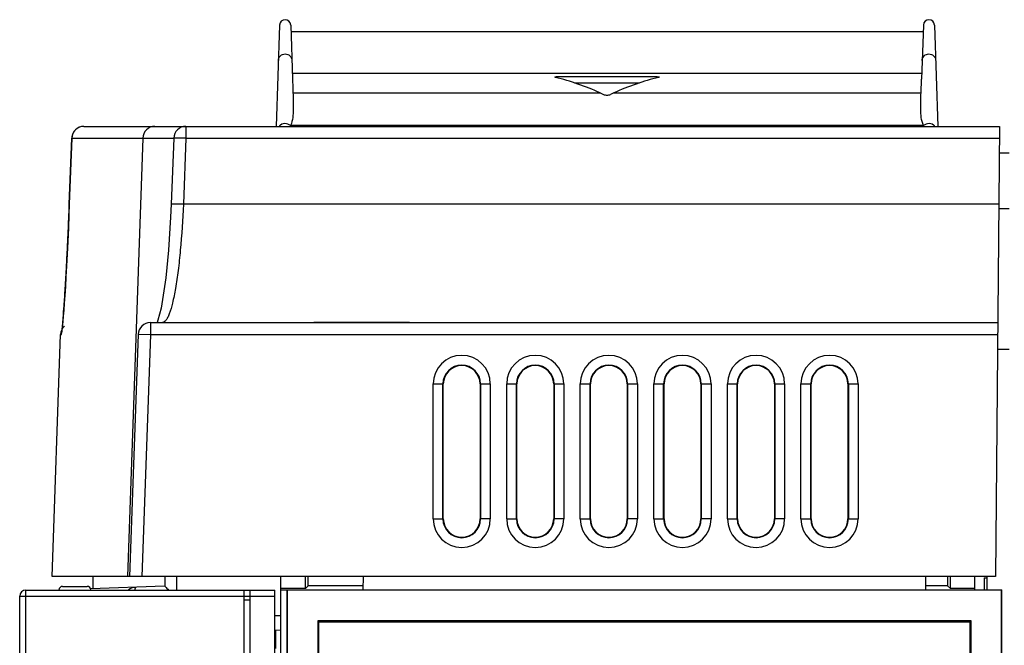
# Model space of a CAD drawing. Header units: millimetres. Extents: x 0 to 1500, y 0 to 1200.
# Tile 36 of 38: x 832 to 913, y 711 to 762. Entities that reach past the tile are written whole.
import ezdxf

# ---------------------------------------------------------------- set-up
doc = ezdxf.new("R2010")
doc.units = ezdxf.units.MM
doc.header["$LTSCALE"] = 82.5
doc.layers.get('0').update_dxf_attribs({"linetype": 'CONTINUOUS'})
doc.layers.add('009_SOLID', color=7, linetype='CONTINUOUS')
doc.layers.add('00_COMPONENTS', color=7, linetype='CONTINUOUS')

msp = doc.modelspace()

# ---------------------------------------------------------------- linework, layer by layer
at = {"color": 7, "linetype": 'CONTINUOUS'}
for p, q in [((853.426, 761.922), (853.137, 753.657)), ((854.328, 761.922), (854.482, 757.5)), ((905.926, 761.922), (905.772, 757.5)), ((906.828, 761.922), (907.116, 753.657)), ((875.917, 757.654), (875.872, 757.677)), ((876.068, 757.715), (884.186, 757.715)), ((884.382, 757.677), (884.336, 757.654)), ((905.738, 756.388), (905.772, 757.501)), ((877.469, 757.201), (882.785, 757.201)), ((879.574, 756.388), (879.849, 756.263)), ((880.68, 756.388), (880.405, 756.263)), ((837.469, 753.657), (912.136, 753.657)), ((905.936, 753.726), (854.318, 753.726)), ((912.136, 753.657), (911.816, 716.957)), ((836.469, 752.694), (836.274, 747.31)), ((844.788, 752.696), (844.578, 747.312)), ((912.929, 751.473), (912.117, 751.466)), ((842.888, 737.657), (911.997, 737.657)), ((843.504, 737.849), (843.429, 737.657)), ((856.226, 737.656), (856.226, 737.657)), ((864.028, 737.656), (856.226, 737.656)), ((864.028, 737.657), (864.028, 737.656)), ((834.878, 716.957), (835.567, 736.692)), ((841.889, 736.693), (841.192, 716.957)), ((912.929, 735.473), (911.978, 735.465)), ((866.777, 721.657), (866.777, 732.657)), ((869.777, 732.657), (869.777, 721.657)), ((872.777, 721.657), (872.777, 732.657)), ((875.777, 732.657), (875.777, 721.657)), ((878.777, 721.657), (878.777, 732.657)), ((881.777, 732.657), (881.777, 721.657)), ((884.777, 721.657), (884.777, 732.657)), ((887.777, 732.657), (887.777, 721.657)), ((890.777, 721.657), (890.777, 732.657)), ((893.777, 732.657), (893.777, 721.657)), ((896.777, 721.657), (896.777, 732.657)), ((899.777, 732.657), (899.777, 721.657)), ((841.192, 716.957), (834.878, 716.957)), ((838.196, 716.957), (838.196, 715.973)), ((911.816, 716.957), (841.192, 716.957)), ((853.529, 545.98), (853.529, 716.957)), ((855.529, 715.97), (855.529, 716.957)), ((855.766, 716.207), (855.764, 716.957)), ((860.227, 716.957), (860.225, 715.865)), ((906.125, 715.865), (906.122, 716.957)), ((907.893, 716.957), (907.892, 716.207)), ((908.129, 715.97), (908.129, 716.957)), ((910.129, 715.865), (910.129, 716.957)), ((910.875, 716.857), (910.875, 715.865)), ((910.875, 716.857), (911.129, 716.857)), ((911.129, 715.865), (911.129, 716.957)), ((844.044, 716.178), (838.026, 715.967)), ((855.529, 715.97), (853.529, 715.97)), ((854.025, 715.857), (853.529, 715.857)), ((854.025, 715.865), (854.025, 536.865)), ((854.025, 715.865), (854.051, 715.839)), ((854.025, 715.865), (912.325, 715.865)), ((854.051, 715.839), (854.051, 536.891)), ((912.299, 715.839), (854.051, 715.839)), ((855.766, 716.207), (855.529, 715.97)), ((860.225, 716.207), (855.766, 716.207)), ((907.892, 716.207), (906.125, 716.207)), ((907.892, 716.207), (908.129, 715.97)), ((910.129, 715.97), (908.129, 715.97)), ((912.325, 715.865), (912.299, 715.839)), ((912.299, 536.891), (912.299, 715.839)), ((912.325, 536.865), (912.325, 715.865)), ((856.537, 713.353), (856.537, 706.05)), ((856.625, 713.265), (856.537, 713.353)), ((909.812, 713.353), (856.537, 713.353)), ((856.625, 706.138), (856.625, 713.265)), ((856.625, 713.265), (909.725, 713.265)), ((909.725, 713.265), (909.812, 713.353)), ((909.725, 713.265), (909.725, 706.138)), ((909.812, 706.05), (909.812, 713.353))]:
    msp.add_line(p, q, dxfattribs=at)
at = {"color": 9, "linetype": 'CONTINUOUS'}
for p, q in [((876.068, 757.715), (876.08, 757.609)), ((884.186, 757.715), (884.174, 757.609)), ((854.516, 756.388), (879.574, 756.388)), ((880.68, 756.388), (905.738, 756.388)), ((845.787, 753.657), (845.787, 752.692)), ((836.275, 747.308), (836.47, 752.692)), ((836.469, 752.695), (836.47, 752.692)), ((836.47, 752.692), (844.788, 752.692)), ((842.262, 752.692), (841.029, 716.957)), ((845.787, 752.692), (845.577, 747.308)), ((845.787, 752.692), (912.128, 752.692)), ((836.274, 747.31), (836.275, 747.308)), ((912.081, 747.308), (845.577, 747.308)), ((912.929, 746.943), (912.078, 746.942)), ((842.888, 737.657), (842.888, 736.657)), ((835.567, 736.692), (835.624, 736.692)), ((842.888, 736.657), (841.889, 736.693)), ((842.888, 736.657), (842.193, 716.957)), ((911.988, 736.657), (842.888, 736.657)), ((865.946, 721.657), (865.946, 732.657)), ((865.946, 732.657), (866.777, 732.657)), ((866.745, 721.657), (866.745, 732.657)), ((869.777, 732.657), (870.608, 732.657)), ((869.809, 732.657), (869.809, 721.657)), ((870.608, 732.657), (870.608, 721.657)), ((871.946, 721.657), (871.946, 732.657)), ((871.946, 732.657), (872.777, 732.657)), ((872.745, 721.657), (872.745, 732.657)), ((875.777, 732.657), (876.608, 732.657)), ((875.809, 732.657), (875.809, 721.657)), ((876.608, 732.657), (876.608, 721.657)), ((877.946, 721.657), (877.946, 732.657)), ((877.946, 732.657), (878.777, 732.657)), ((878.745, 721.657), (878.745, 732.657)), ((881.777, 732.657), (882.608, 732.657)), ((881.809, 732.657), (881.809, 721.657)), ((882.608, 732.657), (882.608, 721.657)), ((883.946, 721.657), (883.946, 732.657)), ((883.946, 732.657), (884.777, 732.657)), ((884.745, 721.657), (884.745, 732.657)), ((887.777, 732.657), (888.608, 732.657)), ((887.809, 732.657), (887.809, 721.657)), ((888.608, 732.657), (888.608, 721.657)), ((889.946, 721.657), (889.946, 732.657)), ((889.946, 732.657), (890.777, 732.657)), ((890.745, 721.657), (890.745, 732.657)), ((893.777, 732.657), (894.608, 732.657)), ((893.809, 732.657), (893.809, 721.657)), ((894.608, 732.657), (894.608, 721.657)), ((895.946, 721.657), (895.946, 732.657)), ((895.946, 732.657), (896.777, 732.657)), ((896.745, 721.657), (896.745, 732.657)), ((899.777, 732.657), (900.608, 732.657)), ((899.809, 732.657), (899.809, 721.657)), ((900.608, 732.657), (900.608, 721.657)), ((865.946, 721.657), (866.777, 721.657)), ((870.608, 721.657), (869.777, 721.657)), ((871.946, 721.657), (872.777, 721.657)), ((876.608, 721.657), (875.777, 721.657)), ((877.946, 721.657), (878.777, 721.657)), ((882.608, 721.657), (881.777, 721.657)), ((883.946, 721.657), (884.777, 721.657)), ((888.608, 721.657), (887.777, 721.657)), ((889.946, 721.657), (890.777, 721.657)), ((894.608, 721.657), (893.777, 721.657)), ((895.946, 721.657), (896.777, 721.657)), ((899.777, 721.657), (900.608, 721.657)), ((844.072, 716.957), (844.072, 716.162)), ((845.026, 716.957), (845.026, 715.857))]:
    msp.add_line(p, q, dxfattribs=at)
at = {"color": 7, "linetype": 'CONTINUOUS'}
for points in [[(836.274, 747.31), (836.244, 746.488), (836.197, 745.352), (836.149, 744.267), (836.099, 743.242), (836.05, 742.286), (836.001, 741.403), (835.953, 740.598), (835.907, 739.872), (835.864, 739.227), (835.823, 738.663), (835.786, 738.179), (835.753, 737.774), (835.723, 737.447), (835.698, 737.196), (835.678, 737.021), (835.664, 736.92)], [(844.578, 747.312), (844.531, 746.247), (844.359, 743.575), (844.138, 741.314), (843.887, 739.538), (843.757, 738.843), (843.504, 737.849)]]:
    msp.add_lwpolyline(points, dxfattribs=at)
for centre, radius, start, end in [((853.877, 761.906), 0.451, 2, 177.99999), ((906.377, 761.906), 0.451, 2, 177.99999), ((837.469, 752.657), 1, 90.00003, 177.86548), ((845.787, 752.657), 1, 90, 177.77175), ((836.566, 736.657), 1, 134.00005, 177.99001), ((842.888, 736.657), 1, 90, 177.97713), ((868.277, 732.657), 1.5, 0, 180), ((874.277, 732.657), 1.5, 0, 180), ((880.277, 732.657), 1.5, 0, 180), ((886.277, 732.657), 1.5, 0, 180), ((892.277, 732.657), 1.5, 0, 180), ((898.277, 732.657), 1.5, 0, 180), ((868.277, 721.657), 1.5, 180, 360), ((874.277, 721.657), 1.5, 180, 360), ((880.277, 721.657), 1.5, 180, 360), ((886.277, 721.657), 1.5, 180, 360), ((892.277, 721.657), 1.5, 180, 360), ((898.277, 721.657), 1.5, 180, 360)]:
    msp.add_arc(centre, radius, start, end, dxfattribs=at)
at = {"color": 9, "linetype": 'CONTINUOUS'}
for centre, radius, start, end in [((837.476, 752.656), 1.007, 163.72946, 177.93299), ((532.682, 758.299), 303.792, 357.70788, 357.92678), ((537.793, 758.093), 298.677, 357.50893, 357.70805), ((561.645, 757), 274.799, 357.03109, 357.38067), ((544.842, 757.787), 291.622, 357.37707, 357.50883), ((613.985, 754.172), 222.383, 356.46399, 356.93442), ((676.821, 750.237), 159.424, 355.97212, 356.48255), ((742.373, 745.564), 93.706, 355.37885, 356.0073), ((784.548, 742.142), 51.393, 354.87703, 355.39249), ((822.566, 738.528), 13.202, 353.36074, 354.0853), ((810.053, 739.826), 25.783, 354.08085, 354.94216), ((868.277, 732.657), 2.331, 0, 180), ((874.277, 732.657), 2.331, 0, 180), ((880.277, 732.657), 2.331, 0, 180), ((886.277, 732.657), 2.331, 0, 180), ((892.277, 732.657), 2.331, 0, 180), ((898.277, 732.657), 2.331, 0, 180), ((868.277, 732.657), 1.532, 0, 180), ((874.277, 732.657), 1.532, 0, 180), ((880.277, 732.657), 1.532, 0, 180), ((886.277, 732.657), 1.532, 0, 180), ((892.277, 732.657), 1.532, 0, 180), ((898.277, 732.657), 1.532, 0, 180), ((868.277, 721.657), 2.331, 180, 360), ((868.277, 721.657), 1.532, 180, 360), ((874.277, 721.657), 2.331, 180, 360), ((874.277, 721.657), 1.532, 180, 360), ((880.277, 721.657), 2.331, 180, 360), ((880.277, 721.657), 1.532, 180, 360), ((886.277, 721.657), 2.331, 180, 360), ((886.277, 721.657), 1.532, 180, 360), ((892.277, 721.657), 2.331, 180, 360), ((892.277, 721.657), 1.532, 180, 360), ((898.277, 721.657), 2.331, 180, 360), ((898.277, 721.657), 1.532, 180, 360)]:
    msp.add_arc(centre, radius, start, end, dxfattribs=at)
at = {"color": 7, "linetype": 'CONTINUOUS'}
for centre, major_axis, ratio, start_param, end_param in [((873.44, 728.197), (-4.975, 29.753), 0.771897, -0.477436, -0.318982), ((886.814, 728.197), (4.975, 29.753), 0.771897, 6.602167, 6.760622), ((880.127, 756.344), (0.356, 0), 0.364036, -2.463919, -0.677674)]:
    msp.add_ellipse(centre, major_axis=major_axis, ratio=ratio, start_param=start_param, end_param=end_param, dxfattribs=at)
at = {"color": 9, "linetype": 'CONTINUOUS'}
for points, knots in [([(853.325, 759.04), (853.33, 759.177), (853.455, 759.458), (853.877, 759.625), (854.299, 759.458), (854.424, 759.177), (854.428, 759.04)], [0, 0, 0, 0, 0.249507, 0.5, 0.750494, 1, 1, 1, 1]), ([(905.825, 759.04), (905.83, 759.177), (905.955, 759.458), (906.377, 759.625), (906.799, 759.458), (906.924, 759.177), (906.928, 759.04)], [0, 0, 0, 0, 0.249507, 0.5, 0.750494, 1, 1, 1, 1]), ([(843.25, 753.657), (843.002, 753.657), (842.487, 753.451), (842.271, 752.941), (842.262, 752.692)], [0, 0, 0, 0, 0.497946, 1, 1, 1, 1]), ([(845.787, 752.692), (845.66, 752.697), (845.475, 752.703), (845.24, 752.708), (845.089, 752.71), (844.969, 752.709), (844.871, 752.71), (844.827, 752.701), (844.788, 752.703), (844.788, 752.696)], [0, 0, 0, 0, 0.382052, 0.554602, 0.705813, 0.830062, 0.922466, 0.979659, 1, 1, 1, 1]), ([(845.577, 747.308), (845.524, 746.061), (845.409, 744.255), (845.164, 741.969), (844.957, 740.529), (844.724, 739.35), (844.505, 738.556), (844.302, 738.084), (844.15, 737.817), (843.974, 737.657), (843.862, 737.657)], [0, 0, 0, 0, 0.37556, 0.544066, 0.691564, 0.813119, 0.905124, 0.939473, 0.966149, 1, 1, 1, 1]), ([(845.577, 747.308), (845.45, 747.313), (845.265, 747.32), (845.03, 747.324), (844.88, 747.326), (844.76, 747.325), (844.662, 747.326), (844.617, 747.317), (844.579, 747.319), (844.578, 747.312)], [0, 0, 0, 0, 0.381918, 0.554614, 0.705831, 0.829939, 0.922434, 0.979599, 1, 1, 1, 1]), ([(835.624, 736.692), (835.631, 736.692), (835.638, 736.73), (835.651, 736.778), (835.665, 736.881), (835.675, 736.957), (835.68, 737.002)], [0, 0, 0, 0, 0.070406, 0.259169, 0.56921, 1, 1, 1, 1]), ([(841.657, 715.896), (841.657, 715.924), (841.659, 715.972), (841.66, 716.038), (841.666, 716.069), (841.666, 716.094), (841.671, 716.095)], [0, 0, 0, 0, 0.425649, 0.738223, 0.930087, 1, 1, 1, 1])]:
    msp.add_open_spline(points, degree=3, knots=knots, dxfattribs=at)
at = {"color": 7, "linetype": 'CONTINUOUS'}
for points, knots in [([(854.482, 757.501), (854.485, 757.424), (854.494, 757.053), (854.504, 756.682), (854.516, 756.388)], [0, 0, 0, 0, 0.206794, 1, 1, 1, 1]), ([(875.872, 757.677), (875.872, 757.68), (875.88, 757.696), (875.901, 757.698), (875.915, 757.701)], [0, 0, 0, 0, 0.133089, 1, 1, 1, 1]), ([(875.915, 757.701), (875.925, 757.704), (875.976, 757.712), (876.027, 757.715), (876.068, 757.715)], [0, 0, 0, 0, 0.20374, 1, 1, 1, 1]), ([(884.186, 757.715), (884.233, 757.715), (884.298, 757.71), (884.359, 757.698), (884.382, 757.684), (884.382, 757.677)], [0, 0, 0, 0, 0.692849, 0.904714, 1, 1, 1, 1]), ([(854.516, 756.388), (854.533, 755.944), (854.557, 755.276), (854.511, 754.383), (854.417, 753.932), (854.318, 753.726)], [0, 0, 0, 0, 0.496059, 0.744542, 1, 1, 1, 1]), ([(905.936, 753.726), (905.837, 753.932), (905.742, 754.383), (905.697, 755.276), (905.721, 755.944), (905.738, 756.388)], [0, 0, 0, 0, 0.255458, 0.503942, 1, 1, 1, 1]), ([(854.318, 753.726), (854.19, 753.83), (853.849, 753.957), (853.519, 753.805), (853.399, 753.693)], [0, 0, 0, 0, 0.499908, 1, 1, 1, 1]), ([(906.856, 753.693), (906.736, 753.805), (906.405, 753.958), (906.063, 753.83), (905.936, 753.726)], [0, 0, 0, 0, 0.500201, 1, 1, 1, 1]), ([(844.072, 716.162), (844.068, 716.166), (844.06, 716.174), (844.049, 716.178), (844.044, 716.178)], [0, 0, 0, 0, 0.560747, 1, 1, 1, 1]), ([(844.072, 716.162), (844.086, 716.146), (844.182, 716.043), (844.281, 715.944), (844.366, 715.859)], [0, 0, 0, 0, 0.146211, 1, 1, 1, 1])]:
    msp.add_open_spline(points, degree=3, knots=knots, dxfattribs=at)
at = {"color": 9, "linetype": 'CONTINUOUS'}
for points in [[(836.777, 753.38), (836.653, 753.26), (836.558, 753.103), (836.51, 752.938)], [(837.469, 753.657), (837.22, 753.657), (836.957, 753.551), (836.777, 753.38)], [(836.05, 742.279), (836.059, 742.442), (836.067, 742.604), (836.076, 742.767)], [(835.872, 737.377), (835.692, 737.203), (835.576, 736.942), (835.567, 736.692)], [(841.114, 715.897), (841.272, 716.016), (841.474, 716.088), (841.671, 716.095)]]:
    msp.add_open_spline(points, degree=3, dxfattribs=at)
at = {"layer": '009_SOLID', "color": 7, "linetype": 'CONTINUOUS'}
msp.add_line((905.906, 761.357), (854.348, 761.357), dxfattribs=at)
at = {"layer": '009_SOLID', "color": 9, "linetype": 'CONTINUOUS'}
msp.add_line((854.465, 757.995), (905.789, 757.995), dxfattribs=at)
at = {"layer": '00_COMPONENTS', "color": 9, "linetype": 'CONTINUOUS'}
for p, q in [((832.729, 626.988), (832.729, 715.857)), ((832.229, 715.357), (850.529, 715.357)), ((850.529, 715.057), (851.029, 715.057)), ((851.029, 715.357), (853.029, 715.357))]:
    msp.add_line(p, q, dxfattribs=at)
at = {"layer": '00_COMPONENTS', "color": 7, "linetype": 'CONTINUOUS'}
for p, q in [((832.729, 715.857), (853.029, 715.857)), ((835.729, 716.157), (837.729, 716.157)), ((850.529, 537.759), (850.529, 715.857)), ((851.029, 536.857), (851.029, 715.857)), ((853.029, 536.892), (853.029, 715.857)), ((832.229, 627.489), (832.229, 715.357)), ((850.529, 715.357), (851.029, 715.357)), ((853.029, 713.788), (853.529, 713.77)), ((853.529, 712.57), (853.029, 712.588)), ((853.129, 711.088), (853.129, 712.584))]:
    msp.add_line(p, q, dxfattribs=at)
for centre, radius, start, end in [((832.729, 715.357), 0.5, 90, 180), ((835.729, 715.857), 0.3, 90, 180), ((837.729, 715.857), 0.3, 1, 90)]:
    msp.add_arc(centre, radius, start, end, dxfattribs=at)

doc.saveas('drawing.dxf')
